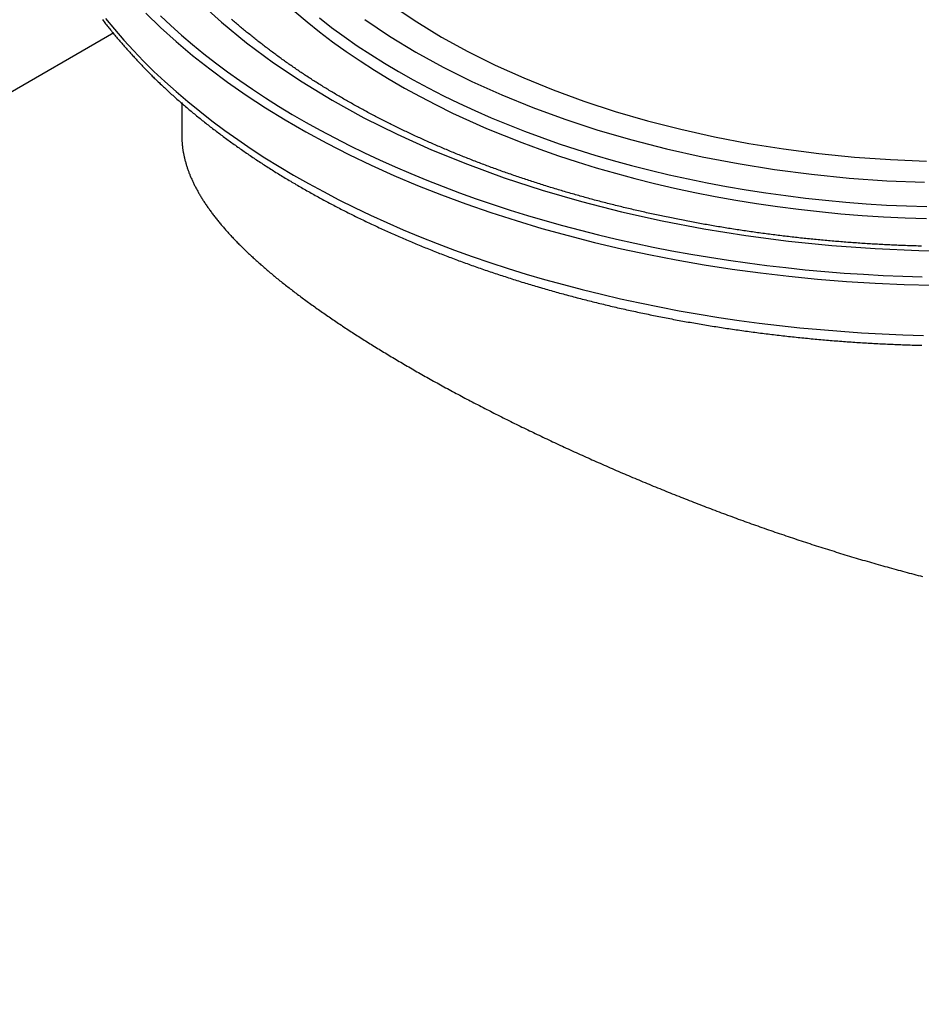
# Paper-space layout 'Layout1' of a CAD drawing. Extents: x -201 to 291, y 10 to 347.
# Tile 62 of 90: x 210 to 223, y 119 to 133. Entities that reach past the tile are written whole.
import ezdxf

# ---------------------------------------------------------------- set-up
doc = ezdxf.new("R2010")
doc.units = 0
doc.layers.add('DEFAULT', color=7, linetype='CONTINUOUS')
doc.layers.add('FTP-20T-40T', color=7, linetype='CONTINUOUS')

# ---------------------------------------------------------------- blocks, each defined once
blk = doc.blocks.new('SE6')
at = {"layer": 'FTP-20T-40T', "color": 7, "linetype": 'CONTINUOUS'}
for p, q in [((245.3532, 79.544), (231.0809, 71.3039)), ((245.9306, 78.9532), (245.9306, 78.6753))]:
    blk.add_line(p, q, dxfattribs=at)
for points in [[(246.068, 79.8158, 0), (246.267, 79.6347, 0), (246.481, 79.4595, 0), (246.709, 79.2905, 0), (246.952, 79.1282, 0), (247.208, 78.973, 0), (247.476, 78.8252, 0), (247.758, 78.6852, 0), (248.05, 78.5534, 0), (248.354, 78.43, 0), (248.667, 78.3153, 0), (248.99, 78.2097, 0), (249.322, 78.1133, 0), (249.661, 78.0264, 0), (250.008, 77.9493, 0), (250.36, 77.8821, 0), (250.718, 77.8249, 0), (251.08, 77.778, 0), (251.446, 77.7413, 0), (251.814, 77.7151, 0), (252.184, 77.6993, 0), (252.556, 77.6941, 0)], [(247.483, 79.6573, 0), (247.694, 79.5165, 0), (247.916, 79.3819, 0), (248.149, 79.2536, 0), (248.393, 79.1322, 0), (248.647, 79.0178, 0), (248.91, 78.9107, 0), (249.182, 78.8112, 0), (249.462, 78.7196, 0), (249.75, 78.636, 0), (250.045, 78.5606, 0), (250.345, 78.4937, 0), (250.651, 78.4354, 0), (250.961, 78.3858, 0), (251.275, 78.345, 0), (251.593, 78.3133, 0), (251.912, 78.2905, 0), (252.234, 78.2768, 0)], [(247.724, 79.7715, 0), (247.925, 79.6374, 0), (248.136, 79.5091, 0), (248.358, 79.387, 0), (248.591, 79.2713, 0), (248.832, 79.1624, 0), (249.083, 79.0604, 0), (249.342, 78.9656, 0), (249.609, 78.8783, 0), (249.883, 78.7987, 0), (250.164, 78.7269, 0), (250.45, 78.6632, 0), (250.741, 78.6076, 0), (251.037, 78.5604, 0), (251.336, 78.5216, 0), (251.639, 78.4913, 0), (251.943, 78.4696, 0), (252.249, 78.4566, 0)], [(245.625, 79.7127, 0), (245.751, 79.5906, 0), (245.884, 79.4707, 0), (246.023, 79.3533, 0), (246.169, 79.2384, 0), (246.32, 79.1261, 0), (246.478, 79.0166, 0), (246.641, 78.91, 0), (246.809, 78.8063, 0), (246.984, 78.7056, 0), (247.163, 78.6081, 0), (247.348, 78.5138, 0), (247.537, 78.4229, 0), (247.731, 78.3353, 0), (247.93, 78.2513, 0), (248.134, 78.1708, 0), (248.341, 78.094, 0), (248.552, 78.0209, 0), (248.768, 77.9516, 0), (248.987, 77.8862, 0), (249.209, 77.8247, 0), (249.434, 77.7671, 0), (249.663, 77.7137, 0), (249.894, 77.6643, 0), (250.127, 77.619, 0), (250.363, 77.5779, 0), (250.601, 77.541, 0), (250.841, 77.5084, 0), (251.083, 77.48, 0), (251.325, 77.456, 0), (251.57, 77.4363, 0), (251.815, 77.4209, 0), (252.06, 77.4099, 0), (252.306, 77.4033, 0)], [(246.891, 79.7256, 0), (246.994, 79.6384, 0), (247.1, 79.5527, 0), (247.211, 79.4687, 0), (247.326, 79.3865, 0), (247.444, 79.3061, 0), (247.566, 79.2276, 0), (247.692, 79.151, 0), (247.821, 79.0764, 0), (247.954, 79.0038, 0), (248.089, 78.9333, 0), (248.229, 78.8649, 0), (248.371, 78.7987, 0), (248.516, 78.7348, 0), (248.665, 78.6732, 0), (248.816, 78.6138, 0), (248.97, 78.5569, 0), (249.126, 78.5023, 0), (249.285, 78.4502, 0), (249.446, 78.4006, 0), (249.61, 78.3536, 0), (249.776, 78.3091, 0), (249.943, 78.2671, 0), (250.113, 78.2278, 0), (250.284, 78.1912, 0), (250.457, 78.1572, 0), (250.632, 78.1259, 0), (250.808, 78.0974, 0), (250.985, 78.0716, 0), (251.163, 78.0486, 0), (251.343, 78.0283, 0), (251.523, 78.0109, 0), (251.704, 77.9962, 0), (251.886, 77.9844, 0), (252.068, 77.9754, 0), (252.25, 77.9692, 0)], [(247.099, 79.6714, 0), (247.202, 79.5913, 0), (247.309, 79.5129, 0), (247.42, 79.436, 0), (247.534, 79.3608, 0), (247.651, 79.2873, 0), (247.771, 79.2156, 0), (247.895, 79.1457, 0), (248.021, 79.0776, 0), (248.151, 79.0114, 0), (248.283, 78.9472, 0), (248.418, 78.8849, 0), (248.556, 78.8247, 0), (248.697, 78.7665, 0), (248.84, 78.7104, 0), (248.986, 78.6565, 0), (249.134, 78.6047, 0), (249.284, 78.5552, 0), (249.436, 78.5079, 0), (249.591, 78.4628, 0), (249.747, 78.4201, 0), (249.905, 78.3797, 0), (250.065, 78.3416, 0), (250.227, 78.3059, 0), (250.39, 78.2727, 0), (250.554, 78.2418, 0), (250.72, 78.2134, 0), (250.887, 78.1875, 0), (251.055, 78.164, 0), (251.224, 78.143, 0), (251.394, 78.1246, 0), (251.565, 78.1087, 0), (251.737, 78.0953, 0), (251.909, 78.0844, 0), (252.081, 78.0761, 0), (252.254, 78.0704, 0)], [(245.75, 79.6882, 0), (245.838, 79.6064, 0), (245.928, 79.5257, 0), (246.021, 79.4461, 0), (246.118, 79.3677, 0), (246.217, 79.2904, 0), (246.319, 79.2143, 0), (246.423, 79.1395, 0), (246.531, 79.066, 0), (246.641, 78.9938, 0), (246.753, 78.9229, 0), (246.868, 78.8534, 0), (246.986, 78.7854, 0), (247.106, 78.7187, 0), (247.229, 78.6536, 0), (247.353, 78.5899, 0), (247.48, 78.5277, 0), (247.61, 78.4671, 0), (247.741, 78.4081, 0), (247.875, 78.3507, 0), (248.01, 78.2949, 0), (248.148, 78.2407, 0), (248.288, 78.1883, 0), (248.429, 78.1375, 0), (248.572, 78.0884, 0), (248.717, 78.0411, 0), (248.864, 77.9956, 0), (249.012, 77.9518, 0), (249.162, 77.9099, 0), (249.313, 77.8698, 0), (249.466, 77.8315, 0), (249.62, 77.795, 0), (249.776, 77.7605, 0), (249.932, 77.7278, 0), (250.09, 77.697, 0), (250.249, 77.6682, 0), (250.409, 77.6412, 0), (250.57, 77.6162, 0), (250.731, 77.5932, 0), (250.894, 77.5721, 0), (251.057, 77.553, 0), (251.221, 77.5359, 0), (251.386, 77.5207, 0), (251.551, 77.5076, 0), (251.716, 77.4964, 0), (251.882, 77.4873, 0), (252.048, 77.4801, 0), (252.214, 77.475, 0)], [(245.285, 79.6666, 0), (245.36, 79.5748, 0), (245.439, 79.4839, 0), (245.521, 79.3941, 0), (245.606, 79.3054, 0), (245.695, 79.2178, 0), (245.787, 79.1313, 0), (245.882, 79.046, 0), (245.981, 78.9619, 0), (246.083, 78.8791, 0), (246.187, 78.7977, 0), (246.295, 78.7175, 0), (246.406, 78.6388, 0), (246.52, 78.5615, 0), (246.637, 78.4856, 0), (246.757, 78.4113, 0), (246.879, 78.3385, 0), (247.005, 78.2672, 0), (247.133, 78.1976, 0), (247.263, 78.1296, 0), (247.396, 78.0633, 0), (247.532, 77.9987, 0), (247.67, 77.9358, 0), (247.81, 77.8747, 0), (247.953, 77.8154, 0), (248.098, 77.7579, 0), (248.245, 77.7022, 0), (248.394, 77.6485, 0), (248.546, 77.5966, 0), (248.699, 77.5467, 0), (248.854, 77.4988, 0), (249.01, 77.4528, 0), (249.169, 77.4088, 0), (249.329, 77.3668, 0), (249.491, 77.3269, 0), (249.654, 77.289, 0), (249.818, 77.2533, 0), (249.984, 77.2196, 0), (250.151, 77.188, 0), (250.32, 77.1586, 0), (250.489, 77.1313, 0), (250.659, 77.1061, 0), (250.831, 77.0831, 0), (251.003, 77.0623, 0), (251.176, 77.0437, 0), (251.349, 77.0273, 0), (251.523, 77.0131, 0), (251.698, 77.0011, 0), (251.873, 76.9913, 0), (252.048, 76.9838, 0), (252.224, 76.9784, 0)]]:
    blk.add_polyline3d(points, dxfattribs=at)
at = {"layer": 'FTP-20T-40T', "color": 7}
for points in [[(245.258, 79.6571, 0), (245.265, 79.6483, 0), (245.272, 79.6395, 0), (245.278, 79.6307, 0), (245.285, 79.6219, 0), (245.292, 79.6131, 0), (245.299, 79.6043, 0), (245.306, 79.5956, 0), (245.313, 79.5868, 0), (245.32, 79.5781, 0), (245.327, 79.5693, 0), (245.334, 79.5606, 0), (245.341, 79.5519, 0), (245.348, 79.5432, 0), (245.355, 79.5345, 0), (245.362, 79.5258, 0), (245.37, 79.5171, 0), (245.377, 79.5085, 0), (245.384, 79.4998, 0), (245.391, 79.4912, 0), (245.399, 79.4825, 0), (245.406, 79.4739, 0), (245.413, 79.4653, 0), (245.421, 79.4567, 0), (245.428, 79.4481, 0), (245.436, 79.4395, 0), (245.443, 79.4309, 0), (245.451, 79.4223, 0), (245.458, 79.4138, 0), (245.466, 79.4052, 0), (245.473, 79.3967, 0), (245.481, 79.3882, 0), (245.489, 79.3796, 0), (245.496, 79.3711, 0), (245.504, 79.3626, 0), (245.512, 79.3541, 0), (245.52, 79.3457, 0), (245.527, 79.3372, 0), (245.535, 79.3287, 0), (245.543, 79.3203, 0), (245.551, 79.3118, 0), (245.559, 79.3034, 0), (245.567, 79.295, 0), (245.575, 79.2866, 0), (245.583, 79.2782, 0), (245.591, 79.2698, 0), (245.599, 79.2614, 0), (245.607, 79.2531, 0), (245.615, 79.2447, 0), (245.623, 79.2364, 0), (245.632, 79.228, 0), (245.64, 79.2197, 0), (245.648, 79.2114, 0), (245.656, 79.2031, 0), (245.665, 79.1948, 0), (245.673, 79.1865, 0), (245.681, 79.1783, 0), (245.69, 79.17, 0), (245.698, 79.1617, 0), (245.706, 79.1535, 0), (245.715, 79.1453, 0), (245.723, 79.1371, 0), (245.732, 79.1289, 0), (245.741, 79.1207, 0), (245.749, 79.1125, 0), (245.758, 79.1043, 0), (245.766, 79.0962, 0), (245.775, 79.088, 0), (245.784, 79.0799, 0), (245.792, 79.0717, 0), (245.801, 79.0636, 0), (245.81, 79.0555, 0), (245.819, 79.0474, 0), (245.828, 79.0393, 0), (245.836, 79.0313, 0), (245.845, 79.0232, 0), (245.854, 79.0152, 0), (245.863, 79.0071, 0), (245.872, 78.9991, 0), (245.881, 78.9911, 0), (245.89, 78.9831, 0), (245.899, 78.9751, 0), (245.908, 78.9671, 0), (245.917, 78.9591, 0), (245.926, 78.9512, 0), (245.936, 78.9432, 0), (245.945, 78.9353, 0), (245.954, 78.9274, 0), (245.963, 78.9195, 0), (245.973, 78.9116, 0), (245.982, 78.9037, 0), (245.991, 78.8958, 0), (246, 78.888, 0), (246.01, 78.8801, 0), (246.019, 78.8723, 0), (246.029, 78.8644, 0), (246.038, 78.8566, 0), (246.048, 78.8488, 0), (246.057, 78.841, 0), (246.067, 78.8333, 0), (246.076, 78.8255, 0), (246.086, 78.8177, 0), (246.095, 78.81, 0), (246.105, 78.8023, 0), (246.115, 78.7945, 0), (246.124, 78.7868, 0), (246.134, 78.7791, 0), (246.144, 78.7715, 0), (246.154, 78.7638, 0), (246.163, 78.7561, 0), (246.173, 78.7485, 0), (246.183, 78.7409, 0), (246.193, 78.7332, 0), (246.203, 78.7256, 0), (246.213, 78.718, 0), (246.223, 78.7104, 0), (246.233, 78.7029, 0), (246.243, 78.6953, 0), (246.253, 78.6878, 0), (246.263, 78.6802, 0), (246.273, 78.6727, 0), (246.283, 78.6652, 0), (246.293, 78.6577, 0), (246.303, 78.6502, 0), (246.314, 78.6428, 0), (246.324, 78.6353, 0), (246.334, 78.6278, 0), (246.344, 78.6204, 0), (246.355, 78.613, 0), (246.365, 78.6056, 0), (246.375, 78.5982, 0), (246.386, 78.5908, 0), (246.396, 78.5834, 0), (246.406, 78.5761, 0), (246.417, 78.5687, 0), (246.427, 78.5614, 0), (246.438, 78.5541, 0), (246.448, 78.5468, 0), (246.459, 78.5395, 0), (246.469, 78.5322, 0), (246.48, 78.525, 0), (246.491, 78.5177, 0), (246.501, 78.5105, 0), (246.512, 78.5032, 0), (246.523, 78.496, 0), (246.533, 78.4888, 0), (246.544, 78.4816, 0), (246.555, 78.4745, 0), (246.566, 78.4673, 0), (246.576, 78.4602, 0), (246.587, 78.453, 0), (246.598, 78.4459, 0), (246.609, 78.4388, 0), (246.62, 78.4317, 0), (246.631, 78.4246, 0), (246.642, 78.4176, 0), (246.653, 78.4105, 0), (246.664, 78.4035, 0), (246.675, 78.3964, 0), (246.686, 78.3894, 0), (246.697, 78.3824, 0), (246.708, 78.3755, 0), (246.719, 78.3685, 0), (246.73, 78.3615, 0), (246.742, 78.3546, 0), (246.753, 78.3476, 0), (246.764, 78.3407, 0), (246.775, 78.3338, 0), (246.786, 78.3269, 0), (246.798, 78.3201, 0), (246.809, 78.3132, 0), (246.82, 78.3064, 0), (246.832, 78.2995, 0), (246.843, 78.2927, 0), (246.855, 78.2859, 0), (246.866, 78.2791, 0), (246.877, 78.2723, 0), (246.889, 78.2656, 0), (246.9, 78.2588, 0), (246.912, 78.2521, 0), (246.924, 78.2454, 0), (246.935, 78.2386, 0), (246.947, 78.2319, 0), (246.958, 78.2253, 0), (246.97, 78.2186, 0), (246.982, 78.212, 0), (246.993, 78.2053, 0), (247.005, 78.1987, 0), (247.017, 78.1921, 0), (247.029, 78.1855, 0), (247.04, 78.1789, 0), (247.052, 78.1723, 0), (247.064, 78.1658, 0), (247.076, 78.1593, 0), (247.088, 78.1527, 0), (247.1, 78.1462, 0), (247.111, 78.1397, 0), (247.123, 78.1332, 0), (247.135, 78.1268, 0), (247.147, 78.1203, 0), (247.159, 78.1139, 0), (247.171, 78.1075, 0), (247.183, 78.1011, 0), (247.195, 78.0947, 0), (247.208, 78.0883, 0), (247.22, 78.0819, 0), (247.232, 78.0756, 0), (247.244, 78.0693, 0), (247.256, 78.0629, 0), (247.268, 78.0566, 0), (247.281, 78.0503, 0), (247.293, 78.0441, 0), (247.305, 78.0378, 0), (247.317, 78.0316, 0), (247.33, 78.0253, 0), (247.342, 78.0191, 0), (247.354, 78.0129, 0), (247.367, 78.0067, 0), (247.379, 78.0006, 0), (247.392, 77.9944, 0), (247.404, 77.9883, 0), (247.416, 77.9821, 0), (247.429, 77.976, 0), (247.441, 77.9699, 0), (247.454, 77.9639, 0), (247.467, 77.9578, 0), (247.479, 77.9517, 0), (247.492, 77.9457, 0), (247.504, 77.9397, 0), (247.517, 77.9337, 0), (247.53, 77.9277, 0), (247.542, 77.9217, 0), (247.555, 77.9158, 0), (247.568, 77.9098, 0), (247.58, 77.9039, 0), (247.593, 77.898, 0), (247.606, 77.8921, 0), (247.619, 77.8862, 0), (247.631, 77.8803, 0), (247.644, 77.8745, 0), (247.657, 77.8687, 0), (247.67, 77.8628, 0), (247.683, 77.857, 0), (247.696, 77.8512, 0), (247.709, 77.8455, 0), (247.722, 77.8397, 0), (247.735, 77.834, 0), (247.748, 77.8282, 0), (247.761, 77.8225, 0), (247.774, 77.8168, 0), (247.787, 77.8112, 0), (247.8, 77.8055, 0), (247.813, 77.7998, 0), (247.826, 77.7942, 0), (247.839, 77.7886, 0), (247.852, 77.783, 0), (247.865, 77.7774, 0), (247.879, 77.7718, 0), (247.892, 77.7663, 0), (247.905, 77.7607, 0), (247.918, 77.7552, 0), (247.932, 77.7497, 0), (247.945, 77.7442, 0), (247.958, 77.7388, 0), (247.971, 77.7333, 0), (247.985, 77.7279, 0), (247.998, 77.7224, 0), (248.011, 77.717, 0), (248.025, 77.7116, 0), (248.038, 77.7062, 0), (248.052, 77.7009, 0), (248.065, 77.6955, 0), (248.079, 77.6902, 0), (248.092, 77.6849, 0), (248.106, 77.6796, 0), (248.119, 77.6743, 0), (248.133, 77.6691, 0), (248.146, 77.6638, 0), (248.16, 77.6586, 0), (248.173, 77.6534, 0), (248.187, 77.6482, 0), (248.201, 77.643, 0), (248.214, 77.6378, 0), (248.228, 77.6327, 0), (248.242, 77.6275, 0), (248.255, 77.6224, 0), (248.269, 77.6173, 0), (248.283, 77.6122, 0), (248.297, 77.6071, 0), (248.31, 77.6021, 0), (248.324, 77.5971, 0), (248.338, 77.592, 0), (248.352, 77.587, 0), (248.366, 77.582, 0), (248.379, 77.5771, 0), (248.393, 77.5721, 0), (248.407, 77.5672, 0), (248.421, 77.5623, 0), (248.435, 77.5574, 0), (248.449, 77.5525, 0), (248.463, 77.5476, 0), (248.477, 77.5428, 0), (248.491, 77.5379, 0), (248.505, 77.5331, 0), (248.519, 77.5283, 0), (248.533, 77.5235, 0), (248.547, 77.5187, 0), (248.561, 77.514, 0), (248.575, 77.5092, 0), (248.589, 77.5045, 0), (248.603, 77.4998, 0), (248.618, 77.4951, 0), (248.632, 77.4905, 0), (248.646, 77.4858, 0), (248.66, 77.4812, 0), (248.674, 77.4766, 0), (248.689, 77.472, 0), (248.703, 77.4674, 0), (248.717, 77.4628, 0), (248.731, 77.4583, 0), (248.746, 77.4537, 0), (248.76, 77.4492, 0), (248.774, 77.4447, 0), (248.789, 77.4402, 0), (248.803, 77.4358, 0), (248.817, 77.4313, 0), (248.832, 77.4269, 0), (248.846, 77.4225, 0), (248.861, 77.4181, 0), (248.875, 77.4137, 0), (248.889, 77.4093, 0), (248.904, 77.405, 0), (248.918, 77.4007, 0), (248.933, 77.3964, 0), (248.947, 77.3921, 0), (248.962, 77.3878, 0), (248.976, 77.3835, 0), (248.991, 77.3793, 0), (249.005, 77.3751, 0), (249.02, 77.3709, 0), (249.035, 77.3667, 0), (249.049, 77.3625, 0), (249.064, 77.3583, 0), (249.078, 77.3542, 0), (249.093, 77.3501, 0), (249.108, 77.346, 0), (249.122, 77.3419, 0), (249.137, 77.3378, 0), (249.152, 77.3338, 0), (249.167, 77.3298, 0), (249.181, 77.3257, 0), (249.196, 77.3218, 0), (249.211, 77.3178, 0), (249.226, 77.3138, 0), (249.24, 77.3099, 0), (249.255, 77.3059, 0), (249.27, 77.302, 0), (249.285, 77.2981, 0), (249.3, 77.2943, 0), (249.314, 77.2904, 0), (249.329, 77.2866, 0), (249.344, 77.2828, 0), (249.359, 77.279, 0), (249.374, 77.2752, 0), (249.389, 77.2714, 0), (249.404, 77.2676, 0), (249.419, 77.2639, 0), (249.434, 77.2602, 0), (249.449, 77.2565, 0), (249.464, 77.2528, 0), (249.479, 77.2492, 0), (249.494, 77.2455, 0), (249.509, 77.2419, 0), (249.524, 77.2383, 0), (249.539, 77.2347, 0), (249.554, 77.2311, 0), (249.569, 77.2276, 0), (249.584, 77.224, 0), (249.599, 77.2205, 0), (249.614, 77.217, 0), (249.629, 77.2135, 0), (249.645, 77.2101, 0), (249.66, 77.2066, 0), (249.675, 77.2032, 0), (249.69, 77.1998, 0), (249.705, 77.1964, 0), (249.72, 77.193, 0), (249.736, 77.1897, 0), (249.751, 77.1863, 0), (249.766, 77.183, 0), (249.781, 77.1797, 0), (249.797, 77.1764, 0), (249.812, 77.1732, 0), (249.827, 77.1699, 0), (249.842, 77.1667, 0), (249.858, 77.1635, 0), (249.873, 77.1603, 0), (249.888, 77.1571, 0), (249.904, 77.154, 0), (249.919, 77.1508, 0), (249.934, 77.1477, 0), (249.95, 77.1446, 0), (249.965, 77.1415, 0), (249.98, 77.1385, 0), (249.996, 77.1354, 0), (250.011, 77.1324, 0), (250.027, 77.1294, 0), (250.042, 77.1264, 0), (250.058, 77.1234, 0), (250.073, 77.1205, 0), (250.088, 77.1175, 0), (250.104, 77.1146, 0), (250.119, 77.1117, 0), (250.135, 77.1088, 0), (250.15, 77.106, 0), (250.166, 77.1031, 0), (250.181, 77.1003, 0), (250.197, 77.0975, 0), (250.212, 77.0947, 0), (250.228, 77.0919, 0), (250.244, 77.0892, 0), (250.259, 77.0865, 0), (250.275, 77.0837, 0), (250.29, 77.081, 0), (250.306, 77.0784, 0), (250.321, 77.0757, 0), (250.337, 77.0731, 0), (250.353, 77.0704, 0), (250.368, 77.0678, 0), (250.384, 77.0653, 0), (250.4, 77.0627, 0), (250.415, 77.0601, 0), (250.431, 77.0576, 0), (250.447, 77.0551, 0), (250.462, 77.0526, 0), (250.478, 77.0501, 0), (250.494, 77.0477, 0), (250.509, 77.0452, 0), (250.525, 77.0428, 0), (250.541, 77.0404, 0), (250.557, 77.038, 0), (250.572, 77.0357, 0), (250.588, 77.0333, 0), (250.604, 77.031, 0), (250.62, 77.0287, 0), (250.635, 77.0264, 0), (250.651, 77.0242, 0), (250.667, 77.0219, 0), (250.683, 77.0197, 0), (250.699, 77.0175, 0), (250.714, 77.0153, 0), (250.73, 77.0131, 0), (250.746, 77.0109, 0), (250.762, 77.0088, 0), (250.778, 77.0067, 0), (250.794, 77.0046, 0), (250.809, 77.0025, 0), (250.825, 77.0004, 0), (250.841, 76.9984, 0), (250.857, 76.9964, 0), (250.873, 76.9944, 0), (250.889, 76.9924, 0), (250.905, 76.9904, 0), (250.921, 76.9885, 0), (250.937, 76.9865, 0), (250.953, 76.9846, 0), (250.968, 76.9827, 0), (250.984, 76.9809, 0), (251, 76.979, 0), (251.016, 76.9772, 0), (251.032, 76.9754, 0), (251.048, 76.9736, 0), (251.064, 76.9718, 0), (251.08, 76.97, 0), (251.096, 76.9683, 0), (251.112, 76.9666, 0), (251.128, 76.9649, 0), (251.144, 76.9632, 0), (251.16, 76.9615, 0), (251.176, 76.9599, 0), (251.192, 76.9583, 0), (251.208, 76.9566, 0), (251.224, 76.9551, 0), (251.24, 76.9535, 0), (251.256, 76.9519, 0), (251.272, 76.9504, 0), (251.288, 76.9489, 0), (251.304, 76.9474, 0), (251.32, 76.9459, 0), (251.336, 76.9445, 0), (251.353, 76.943, 0), (251.369, 76.9416, 0), (251.385, 76.9402, 0), (251.401, 76.9388, 0), (251.417, 76.9375, 0), (251.433, 76.9361, 0), (251.449, 76.9348, 0), (251.465, 76.9335, 0), (251.481, 76.9322, 0), (251.497, 76.931, 0), (251.513, 76.9297, 0), (251.53, 76.9285, 0), (251.546, 76.9273, 0), (251.562, 76.9261, 0), (251.578, 76.9249, 0), (251.594, 76.9238, 0), (251.61, 76.9227, 0), (251.626, 76.9215, 0), (251.643, 76.9204, 0), (251.659, 76.9194, 0), (251.675, 76.9183, 0), (251.691, 76.9173, 0), (251.707, 76.9163, 0), (251.723, 76.9153, 0), (251.74, 76.9143, 0), (251.756, 76.9133, 0), (251.772, 76.9124, 0), (251.788, 76.9115, 0), (251.804, 76.9106, 0), (251.82, 76.9097, 0), (251.837, 76.9088, 0), (251.853, 76.908, 0), (251.869, 76.9072, 0), (251.885, 76.9064, 0), (251.901, 76.9056, 0), (251.918, 76.9048, 0), (251.934, 76.9041, 0), (251.95, 76.9033, 0), (251.966, 76.9026, 0), (251.982, 76.9019, 0), (251.999, 76.9013, 0), (252.015, 76.9006, 0), (252.031, 76.9, 0), (252.047, 76.8994, 0), (252.064, 76.8988, 0), (252.08, 76.8982, 0), (252.096, 76.8977, 0), (252.112, 76.8971, 0), (252.128, 76.8966, 0), (252.145, 76.8961, 0), (252.161, 76.8956, 0), (252.177, 76.8952, 0), (252.193, 76.8947, 0), (252.21, 76.8943, 0)], [(252.207, 77.7355, 0), (252.193, 77.7359, 0), (252.178, 77.7363, 0), (252.163, 77.7367, 0), (252.148, 77.7372, 0), (252.133, 77.7377, 0), (252.118, 77.7382, 0), (252.103, 77.7387, 0), (252.088, 77.7392, 0), (252.073, 77.7398, 0), (252.058, 77.7404, 0), (252.043, 77.7409, 0), (252.028, 77.7416, 0), (252.013, 77.7422, 0), (251.998, 77.7428, 0), (251.983, 77.7435, 0), (251.968, 77.7441, 0), (251.953, 77.7448, 0), (251.939, 77.7455, 0), (251.924, 77.7463, 0), (251.909, 77.747, 0), (251.894, 77.7478, 0), (251.879, 77.7485, 0), (251.864, 77.7493, 0), (251.849, 77.7501, 0), (251.834, 77.751, 0), (251.819, 77.7518, 0), (251.804, 77.7527, 0), (251.789, 77.7536, 0), (251.775, 77.7545, 0), (251.76, 77.7554, 0), (251.745, 77.7563, 0), (251.73, 77.7573, 0), (251.715, 77.7582, 0), (251.7, 77.7592, 0), (251.685, 77.7602, 0), (251.67, 77.7612, 0), (251.656, 77.7623, 0), (251.641, 77.7633, 0), (251.626, 77.7644, 0), (251.611, 77.7655, 0), (251.596, 77.7666, 0), (251.581, 77.7677, 0), (251.566, 77.7688, 0), (251.552, 77.77, 0), (251.537, 77.7712, 0), (251.522, 77.7724, 0), (251.507, 77.7736, 0), (251.492, 77.7748, 0), (251.477, 77.776, 0), (251.463, 77.7773, 0), (251.448, 77.7786, 0), (251.433, 77.7799, 0), (251.418, 77.7812, 0), (251.403, 77.7825, 0), (251.389, 77.7839, 0), (251.374, 77.7852, 0), (251.359, 77.7866, 0), (251.344, 77.788, 0), (251.33, 77.7894, 0), (251.315, 77.7909, 0), (251.3, 77.7923, 0), (251.285, 77.7938, 0), (251.271, 77.7952, 0), (251.256, 77.7967, 0), (251.241, 77.7983, 0), (251.226, 77.7998, 0), (251.212, 77.8014, 0), (251.197, 77.8029, 0), (251.182, 77.8045, 0), (251.167, 77.8061, 0), (251.153, 77.8077, 0), (251.138, 77.8094, 0), (251.123, 77.811, 0), (251.109, 77.8127, 0), (251.094, 77.8144, 0), (251.079, 77.8161, 0), (251.065, 77.8178, 0), (251.05, 77.8195, 0), (251.035, 77.8213, 0), (251.021, 77.8231, 0), (251.006, 77.8249, 0), (250.991, 77.8267, 0), (250.977, 77.8285, 0), (250.962, 77.8303, 0), (250.948, 77.8322, 0), (250.933, 77.8341, 0), (250.918, 77.836, 0), (250.904, 77.8379, 0), (250.889, 77.8398, 0), (250.875, 77.8417, 0), (250.86, 77.8437, 0), (250.845, 77.8457, 0), (250.831, 77.8477, 0), (250.816, 77.8497, 0), (250.802, 77.8517, 0), (250.787, 77.8537, 0), (250.773, 77.8558, 0), (250.758, 77.8579, 0), (250.744, 77.86, 0), (250.729, 77.8621, 0), (250.715, 77.8642, 0), (250.7, 77.8664, 0), (250.686, 77.8685, 0), (250.671, 77.8707, 0), (250.657, 77.8729, 0), (250.642, 77.8751, 0), (250.628, 77.8773, 0), (250.613, 77.8796, 0), (250.599, 77.8818, 0), (250.584, 77.8841, 0), (250.57, 77.8864, 0), (250.556, 77.8887, 0), (250.541, 77.8911, 0), (250.527, 77.8934, 0), (250.512, 77.8958, 0), (250.498, 77.8981, 0), (250.484, 77.9005, 0), (250.469, 77.903, 0), (250.455, 77.9054, 0), (250.441, 77.9078, 0), (250.426, 77.9103, 0), (250.412, 77.9128, 0), (250.398, 77.9153, 0), (250.383, 77.9178, 0), (250.369, 77.9203, 0), (250.355, 77.9229, 0), (250.34, 77.9254, 0), (250.326, 77.928, 0), (250.312, 77.9306, 0), (250.298, 77.9332, 0), (250.283, 77.9358, 0), (250.269, 77.9385, 0), (250.255, 77.9411, 0), (250.241, 77.9438, 0), (250.226, 77.9465, 0), (250.212, 77.9492, 0), (250.198, 77.9519, 0), (250.184, 77.9547, 0), (250.17, 77.9574, 0), (250.155, 77.9602, 0), (250.141, 77.963, 0), (250.127, 77.9658, 0), (250.113, 77.9687, 0), (250.099, 77.9715, 0), (250.085, 77.9744, 0), (250.071, 77.9772, 0), (250.057, 77.9801, 0), (250.042, 77.983, 0), (250.028, 77.9859, 0), (250.014, 77.9889, 0), (250, 77.9918, 0), (249.986, 77.9948, 0), (249.972, 77.9978, 0), (249.958, 78.0008, 0), (249.944, 78.0038, 0), (249.93, 78.0069, 0), (249.916, 78.0099, 0), (249.902, 78.013, 0), (249.888, 78.0161, 0), (249.874, 78.0192, 0), (249.86, 78.0223, 0), (249.846, 78.0254, 0), (249.833, 78.0286, 0), (249.819, 78.0317, 0), (249.805, 78.0349, 0), (249.791, 78.0381, 0), (249.777, 78.0413, 0), (249.763, 78.0446, 0), (249.749, 78.0478, 0), (249.735, 78.0511, 0), (249.722, 78.0544, 0), (249.708, 78.0577, 0), (249.694, 78.061, 0), (249.68, 78.0643, 0), (249.666, 78.0676, 0), (249.653, 78.071, 0), (249.639, 78.0744, 0), (249.625, 78.0778, 0), (249.611, 78.0812, 0), (249.598, 78.0846, 0), (249.584, 78.088, 0), (249.57, 78.0915, 0), (249.557, 78.0949, 0), (249.543, 78.0984, 0), (249.529, 78.1019, 0), (249.516, 78.1055, 0), (249.502, 78.109, 0), (249.488, 78.1125, 0), (249.475, 78.1161, 0), (249.461, 78.1197, 0), (249.448, 78.1233, 0), (249.434, 78.1269, 0), (249.42, 78.1305, 0), (249.407, 78.1342, 0), (249.393, 78.1378, 0), (249.38, 78.1415, 0), (249.366, 78.1452, 0), (249.353, 78.1489, 0), (249.339, 78.1526, 0), (249.326, 78.1563, 0), (249.312, 78.1601, 0), (249.299, 78.1639, 0), (249.286, 78.1676, 0), (249.272, 78.1714, 0), (249.259, 78.1753, 0), (249.245, 78.1791, 0), (249.232, 78.1829, 0), (249.219, 78.1868, 0), (249.205, 78.1907, 0), (249.192, 78.1946, 0), (249.179, 78.1985, 0), (249.165, 78.2024, 0), (249.152, 78.2063, 0), (249.139, 78.2103, 0), (249.126, 78.2142, 0), (249.112, 78.2182, 0), (249.099, 78.2222, 0), (249.086, 78.2262, 0), (249.073, 78.2303, 0), (249.06, 78.2343, 0), (249.046, 78.2384, 0), (249.033, 78.2424, 0), (249.02, 78.2465, 0), (249.007, 78.2506, 0), (248.994, 78.2548, 0), (248.981, 78.2589, 0), (248.968, 78.263, 0), (248.955, 78.2672, 0), (248.941, 78.2714, 0), (248.928, 78.2756, 0), (248.915, 78.2798, 0), (248.902, 78.284, 0), (248.889, 78.2883, 0), (248.876, 78.2925, 0), (248.863, 78.2968, 0), (248.851, 78.3011, 0), (248.838, 78.3054, 0), (248.825, 78.3097, 0), (248.812, 78.314, 0), (248.799, 78.3184, 0), (248.786, 78.3227, 0), (248.773, 78.3271, 0), (248.76, 78.3315, 0), (248.748, 78.3359, 0), (248.735, 78.3403, 0), (248.722, 78.3447, 0), (248.709, 78.3492, 0), (248.696, 78.3537, 0), (248.684, 78.3581, 0), (248.671, 78.3626, 0), (248.658, 78.3671, 0), (248.645, 78.3717, 0), (248.633, 78.3762, 0), (248.62, 78.3807, 0), (248.608, 78.3853, 0), (248.595, 78.3899, 0), (248.582, 78.3945, 0), (248.57, 78.3991, 0), (248.557, 78.4037, 0), (248.545, 78.4084, 0), (248.532, 78.413, 0), (248.519, 78.4177, 0), (248.507, 78.4224, 0), (248.494, 78.427, 0), (248.482, 78.4318, 0), (248.469, 78.4365, 0), (248.457, 78.4412, 0), (248.445, 78.446, 0), (248.432, 78.4507, 0), (248.42, 78.4555, 0), (248.407, 78.4603, 0), (248.395, 78.4651, 0), (248.383, 78.4699, 0), (248.37, 78.4748, 0), (248.358, 78.4796, 0), (248.346, 78.4845, 0), (248.334, 78.4894, 0), (248.321, 78.4943, 0), (248.309, 78.4992, 0), (248.297, 78.5041, 0), (248.285, 78.509, 0), (248.272, 78.514, 0), (248.26, 78.519, 0), (248.248, 78.5239, 0), (248.236, 78.5289, 0), (248.224, 78.5339, 0), (248.212, 78.539, 0), (248.2, 78.544, 0), (248.188, 78.549, 0), (248.176, 78.5541, 0), (248.164, 78.5592, 0), (248.152, 78.5643, 0), (248.14, 78.5694, 0), (248.128, 78.5745, 0), (248.116, 78.5796, 0), (248.104, 78.5848, 0), (248.092, 78.5899, 0), (248.08, 78.5951, 0), (248.068, 78.6003, 0), (248.056, 78.6055, 0), (248.044, 78.6107, 0), (248.033, 78.6159, 0), (248.021, 78.6211, 0), (248.009, 78.6264, 0), (247.997, 78.6317, 0), (247.985, 78.6369, 0), (247.974, 78.6422, 0), (247.962, 78.6475, 0), (247.95, 78.6529, 0), (247.939, 78.6582, 0), (247.927, 78.6635, 0), (247.915, 78.6689, 0), (247.904, 78.6743, 0), (247.892, 78.6797, 0), (247.881, 78.6851, 0), (247.869, 78.6905, 0), (247.857, 78.6959, 0), (247.846, 78.7013, 0), (247.834, 78.7068, 0), (247.823, 78.7122, 0), (247.812, 78.7177, 0), (247.8, 78.7232, 0), (247.789, 78.7287, 0), (247.777, 78.7342, 0), (247.766, 78.7398, 0), (247.755, 78.7453, 0), (247.743, 78.7509, 0), (247.732, 78.7564, 0), (247.721, 78.762, 0), (247.709, 78.7676, 0), (247.698, 78.7732, 0), (247.687, 78.7788, 0), (247.676, 78.7845, 0), (247.664, 78.7901, 0), (247.653, 78.7958, 0), (247.642, 78.8014, 0), (247.631, 78.8071, 0), (247.62, 78.8128, 0), (247.609, 78.8185, 0), (247.598, 78.8242, 0), (247.587, 78.83, 0), (247.576, 78.8357, 0), (247.565, 78.8415, 0), (247.554, 78.8472, 0), (247.543, 78.853, 0), (247.532, 78.8588, 0), (247.521, 78.8646, 0), (247.51, 78.8704, 0), (247.499, 78.8763, 0), (247.488, 78.8821, 0), (247.477, 78.888, 0), (247.467, 78.8938, 0), (247.456, 78.8997, 0), (247.445, 78.9056, 0), (247.434, 78.9115, 0), (247.424, 78.9174, 0), (247.413, 78.9234, 0), (247.402, 78.9293, 0), (247.391, 78.9353, 0), (247.381, 78.9412, 0), (247.37, 78.9472, 0), (247.36, 78.9532, 0), (247.349, 78.9592, 0), (247.338, 78.9652, 0), (247.328, 78.9712, 0), (247.317, 78.9773, 0), (247.307, 78.9833, 0), (247.296, 78.9894, 0), (247.286, 78.9955, 0), (247.276, 79.0016, 0), (247.265, 79.0077, 0), (247.255, 79.0138, 0), (247.244, 79.0199, 0), (247.234, 79.026, 0), (247.224, 79.0322, 0), (247.213, 79.0383, 0), (247.203, 79.0445, 0), (247.193, 79.0507, 0), (247.182, 79.0569, 0), (247.172, 79.0631, 0), (247.162, 79.0693, 0), (247.152, 79.0755, 0), (247.142, 79.0818, 0), (247.132, 79.088, 0), (247.121, 79.0943, 0), (247.111, 79.1006, 0), (247.101, 79.1069, 0), (247.091, 79.1132, 0), (247.081, 79.1195, 0), (247.071, 79.1258, 0), (247.061, 79.1321, 0), (247.051, 79.1384, 0), (247.041, 79.1448, 0), (247.031, 79.1512, 0), (247.022, 79.1575, 0), (247.012, 79.1639, 0), (247.002, 79.1703, 0), (246.992, 79.1767, 0), (246.982, 79.1831, 0), (246.973, 79.1895, 0), (246.963, 79.196, 0), (246.953, 79.2024, 0), (246.944, 79.2089, 0), (246.934, 79.2153, 0), (246.924, 79.2218, 0), (246.915, 79.2283, 0), (246.905, 79.2348, 0), (246.896, 79.2413, 0), (246.886, 79.2478, 0), (246.877, 79.2543, 0), (246.867, 79.2608, 0), (246.858, 79.2673, 0), (246.848, 79.2739, 0), (246.839, 79.2804, 0), (246.83, 79.287, 0), (246.82, 79.2936, 0), (246.811, 79.3001, 0), (246.802, 79.3067, 0), (246.793, 79.3133, 0), (246.784, 79.32, 0), (246.774, 79.3266, 0), (246.765, 79.3332, 0), (246.756, 79.3399, 0), (246.747, 79.3465, 0), (246.738, 79.3532, 0), (246.729, 79.3598, 0), (246.72, 79.3665, 0), (246.711, 79.3732, 0), (246.702, 79.3799, 0), (246.693, 79.3867, 0), (246.684, 79.3934, 0), (246.675, 79.4002, 0), (246.666, 79.4069, 0), (246.657, 79.4137, 0), (246.648, 79.4205, 0), (246.639, 79.4273, 0), (246.63, 79.4341, 0), (246.621, 79.4409, 0), (246.612, 79.4477, 0), (246.604, 79.4546, 0), (246.595, 79.4614, 0), (246.586, 79.4683, 0), (246.577, 79.4752, 0), (246.568, 79.4821, 0), (246.559, 79.489, 0), (246.551, 79.496, 0), (246.542, 79.5029, 0), (246.533, 79.5099, 0), (246.524, 79.5169, 0), (246.516, 79.5238, 0), (246.507, 79.5308, 0), (246.498, 79.5379, 0), (246.489, 79.5449, 0), (246.481, 79.5519, 0), (246.472, 79.559, 0), (246.463, 79.5661, 0), (246.455, 79.5731, 0), (246.446, 79.5802, 0), (246.437, 79.5873, 0), (246.429, 79.5944, 0), (246.42, 79.6015, 0), (246.412, 79.6086, 0), (246.403, 79.6157, 0), (246.395, 79.6228, 0), (246.387, 79.6299, 0), (246.378, 79.6371, 0), (246.37, 79.6442, 0), (246.362, 79.6513, 0), (246.354, 79.6584, 0)], [(245.931, 78.676, 0), (245.931, 78.6695, 0), (245.931, 78.6629, 0), (245.931, 78.6564, 0), (245.931, 78.6499, 0), (245.931, 78.6433, 0), (245.932, 78.6368, 0), (245.932, 78.6302, 0), (245.932, 78.6237, 0), (245.933, 78.6171, 0), (245.933, 78.6106, 0), (245.934, 78.604, 0), (245.934, 78.5975, 0), (245.935, 78.5909, 0), (245.936, 78.5843, 0), (245.937, 78.5777, 0), (245.937, 78.5712, 0), (245.938, 78.5646, 0), (245.939, 78.558, 0), (245.94, 78.5514, 0), (245.941, 78.5448, 0), (245.942, 78.5382, 0), (245.944, 78.5316, 0), (245.945, 78.525, 0), (245.946, 78.5184, 0), (245.947, 78.5118, 0), (245.949, 78.5051, 0), (245.95, 78.4985, 0), (245.952, 78.4919, 0), (245.953, 78.4852, 0), (245.955, 78.4786, 0), (245.956, 78.472, 0), (245.958, 78.4653, 0), (245.96, 78.4587, 0), (245.962, 78.452, 0), (245.964, 78.4453, 0), (245.965, 78.4387, 0), (245.967, 78.432, 0), (245.969, 78.4253, 0), (245.971, 78.4186, 0), (245.974, 78.412, 0), (245.976, 78.4053, 0), (245.978, 78.3986, 0), (245.98, 78.3919, 0), (245.983, 78.3852, 0), (245.985, 78.3785, 0), (245.987, 78.3718, 0), (245.99, 78.365, 0), (245.992, 78.3583, 0), (245.995, 78.3516, 0), (245.998, 78.3449, 0), (246, 78.3381, 0), (246.003, 78.3314, 0), (246.006, 78.3246, 0), (246.009, 78.3179, 0), (246.012, 78.3111, 0), (246.015, 78.3044, 0), (246.018, 78.2976, 0), (246.021, 78.2908, 0), (246.024, 78.2841, 0), (246.027, 78.2773, 0), (246.03, 78.2705, 0), (246.034, 78.2637, 0), (246.037, 78.2569, 0), (246.04, 78.2501, 0), (246.044, 78.2433, 0), (246.047, 78.2365, 0), (246.051, 78.2297, 0), (246.055, 78.2229, 0), (246.058, 78.216, 0), (246.062, 78.2092, 0), (246.066, 78.2024, 0), (246.07, 78.1955, 0), (246.073, 78.1887, 0), (246.077, 78.1818, 0), (246.081, 78.175, 0), (246.085, 78.1681, 0), (246.089, 78.1613, 0), (246.094, 78.1544, 0), (246.098, 78.1475, 0), (246.102, 78.1406, 0), (246.106, 78.1337, 0), (246.111, 78.1268, 0), (246.115, 78.1199, 0), (246.119, 78.113, 0), (246.124, 78.1061, 0), (246.129, 78.0992, 0), (246.133, 78.0923, 0), (246.138, 78.0854, 0), (246.143, 78.0784, 0), (246.147, 78.0715, 0), (246.152, 78.0646, 0), (246.157, 78.0576, 0), (246.162, 78.0507, 0), (246.167, 78.0437, 0), (246.172, 78.0367, 0), (246.177, 78.0298, 0), (246.182, 78.0228, 0), (246.187, 78.0158, 0), (246.193, 78.0088, 0), (246.198, 78.0018, 0), (246.203, 77.9948, 0), (246.209, 77.9878, 0), (246.214, 77.9808, 0), (246.22, 77.9738, 0), (246.225, 77.9668, 0), (246.231, 77.9598, 0), (246.236, 77.9527, 0), (246.242, 77.9457, 0), (246.248, 77.9386, 0), (246.254, 77.9316, 0), (246.26, 77.9245, 0), (246.266, 77.9175, 0), (246.272, 77.9104, 0), (246.278, 77.9033, 0), (246.284, 77.8962, 0), (246.29, 77.8892, 0), (246.296, 77.8821, 0), (246.302, 77.875, 0), (246.308, 77.8679, 0), (246.315, 77.8607, 0), (246.321, 77.8536, 0), (246.328, 77.8465, 0), (246.334, 77.8394, 0), (246.341, 77.8322, 0), (246.347, 77.8251, 0), (246.354, 77.8179, 0), (246.361, 77.8108, 0), (246.367, 77.8036, 0), (246.374, 77.7965, 0), (246.381, 77.7893, 0), (246.388, 77.7821, 0), (246.395, 77.7749, 0), (246.402, 77.7677, 0), (246.409, 77.7605, 0), (246.416, 77.7533, 0), (246.423, 77.7461, 0), (246.431, 77.7389, 0), (246.438, 77.7317, 0), (246.445, 77.7244, 0), (246.453, 77.7172, 0), (246.46, 77.7099, 0), (246.468, 77.7026, 0), (246.475, 77.6954, 0), (246.483, 77.6881, 0), (246.49, 77.6808, 0), (246.498, 77.6735, 0), (246.506, 77.6661, 0), (246.514, 77.6588, 0), (246.522, 77.6515, 0), (246.53, 77.6441, 0), (246.538, 77.6368, 0), (246.546, 77.6294, 0), (246.554, 77.622, 0), (246.562, 77.6146, 0), (246.57, 77.6073, 0), (246.578, 77.5999, 0), (246.587, 77.5924, 0), (246.595, 77.585, 0), (246.603, 77.5776, 0), (246.612, 77.5702, 0), (246.621, 77.5627, 0), (246.629, 77.5553, 0), (246.638, 77.5478, 0), (246.646, 77.5403, 0), (246.655, 77.5329, 0), (246.664, 77.5254, 0), (246.673, 77.5179, 0), (246.682, 77.5104, 0), (246.691, 77.5029, 0), (246.7, 77.4954, 0), (246.709, 77.4878, 0), (246.718, 77.4803, 0), (246.727, 77.4728, 0), (246.736, 77.4652, 0), (246.746, 77.4577, 0), (246.755, 77.4501, 0), (246.764, 77.4425, 0), (246.774, 77.4349, 0), (246.783, 77.4274, 0), (246.793, 77.4198, 0), (246.802, 77.4122, 0), (246.812, 77.4046, 0), (246.822, 77.3969, 0), (246.831, 77.3893, 0), (246.841, 77.3817, 0), (246.851, 77.3741, 0), (246.861, 77.3664, 0), (246.871, 77.3588, 0), (246.881, 77.3511, 0), (246.891, 77.3434, 0), (246.901, 77.3358, 0), (246.911, 77.3281, 0), (246.921, 77.3204, 0), (246.932, 77.3127, 0), (246.942, 77.305, 0), (246.952, 77.2973, 0), (246.963, 77.2896, 0), (246.973, 77.2819, 0), (246.984, 77.2742, 0), (246.994, 77.2665, 0), (247.005, 77.2587, 0), (247.015, 77.251, 0), (247.026, 77.2433, 0), (247.037, 77.2355, 0), (247.048, 77.2278, 0), (247.059, 77.22, 0), (247.069, 77.2122, 0), (247.08, 77.2045, 0), (247.091, 77.1967, 0), (247.102, 77.189, 0), (247.113, 77.1812, 0), (247.125, 77.1734, 0), (247.136, 77.1657, 0), (247.147, 77.1579, 0), (247.158, 77.1501, 0), (247.169, 77.1423, 0), (247.181, 77.1346, 0), (247.192, 77.1268, 0), (247.203, 77.119, 0), (247.215, 77.1112, 0), (247.226, 77.1034, 0), (247.238, 77.0956, 0), (247.25, 77.0878, 0), (247.261, 77.08, 0), (247.273, 77.0722, 0), (247.285, 77.0644, 0), (247.296, 77.0566, 0), (247.308, 77.0488, 0), (247.32, 77.041, 0), (247.332, 77.0332, 0), (247.344, 77.0254, 0), (247.356, 77.0176, 0), (247.368, 77.0098, 0), (247.38, 77.0019, 0), (247.392, 76.9941, 0), (247.404, 76.9863, 0), (247.416, 76.9784, 0), (247.429, 76.9706, 0), (247.441, 76.9628, 0), (247.453, 76.9549, 0), (247.466, 76.9471, 0), (247.478, 76.9392, 0), (247.49, 76.9314, 0), (247.503, 76.9235, 0), (247.516, 76.9157, 0), (247.528, 76.9078, 0), (247.541, 76.9, 0), (247.553, 76.8921, 0), (247.566, 76.8842, 0), (247.579, 76.8764, 0), (247.592, 76.8685, 0), (247.605, 76.8606, 0), (247.618, 76.8527, 0), (247.63, 76.8449, 0), (247.643, 76.837, 0), (247.657, 76.8291, 0), (247.67, 76.8212, 0), (247.683, 76.8133, 0), (247.696, 76.8054, 0), (247.709, 76.7975, 0), (247.722, 76.7896, 0), (247.736, 76.7817, 0), (247.749, 76.7738, 0), (247.762, 76.7659, 0), (247.776, 76.7579, 0), (247.789, 76.75, 0), (247.803, 76.7421, 0), (247.816, 76.7342, 0), (247.83, 76.7263, 0), (247.844, 76.7183, 0), (247.857, 76.7104, 0), (247.871, 76.7024, 0), (247.885, 76.6945, 0), (247.899, 76.6865, 0), (247.912, 76.6786, 0), (247.926, 76.6706, 0), (247.94, 76.6627, 0), (247.954, 76.6547, 0), (247.968, 76.6467, 0), (247.983, 76.6387, 0), (247.997, 76.6308, 0), (248.011, 76.6228, 0), (248.025, 76.6148, 0), (248.039, 76.6068, 0), (248.054, 76.5988, 0), (248.068, 76.5908, 0), (248.083, 76.5828, 0), (248.097, 76.5748, 0), (248.112, 76.5668, 0), (248.126, 76.5588, 0), (248.141, 76.5508, 0), (248.155, 76.5428, 0), (248.17, 76.5348, 0), (248.185, 76.5268, 0), (248.199, 76.5188, 0), (248.214, 76.5108, 0), (248.229, 76.5028, 0), (248.244, 76.4948, 0), (248.259, 76.4868, 0), (248.274, 76.4788, 0), (248.289, 76.4708, 0), (248.304, 76.4628, 0), (248.319, 76.4548, 0), (248.334, 76.4468, 0), (248.349, 76.4388, 0), (248.364, 76.4308, 0), (248.379, 76.4228, 0), (248.395, 76.4148, 0), (248.41, 76.4069, 0), (248.425, 76.3989, 0), (248.44, 76.3909, 0), (248.456, 76.3829, 0), (248.471, 76.3749, 0), (248.487, 76.367, 0), (248.502, 76.359, 0), (248.518, 76.351, 0), (248.533, 76.3431, 0), (248.549, 76.3351, 0), (248.564, 76.3272, 0), (248.58, 76.3192, 0), (248.596, 76.3113, 0), (248.611, 76.3034, 0), (248.627, 76.2955, 0), (248.643, 76.2875, 0), (248.658, 76.2796, 0), (248.674, 76.2717, 0), (248.69, 76.2638, 0), (248.706, 76.2559, 0), (248.722, 76.248, 0), (248.738, 76.2402, 0), (248.754, 76.2323, 0), (248.769, 76.2244, 0), (248.785, 76.2166, 0), (248.801, 76.2087, 0), (248.817, 76.2009, 0), (248.833, 76.193, 0), (248.85, 76.1852, 0), (248.866, 76.1774, 0), (248.882, 76.1696, 0), (248.898, 76.1618, 0), (248.914, 76.154, 0), (248.93, 76.1462, 0), (248.946, 76.1385, 0), (248.963, 76.1307, 0), (248.979, 76.1229, 0), (248.995, 76.1152, 0), (249.012, 76.1074, 0), (249.028, 76.0997, 0), (249.044, 76.0919, 0), (249.061, 76.0842, 0), (249.077, 76.0765, 0), (249.094, 76.0688, 0), (249.11, 76.061, 0), (249.127, 76.0533, 0), (249.143, 76.0457, 0), (249.16, 76.038, 0), (249.176, 76.0303, 0), (249.193, 76.0226, 0), (249.21, 76.0149, 0), (249.226, 76.0073, 0), (249.243, 75.9996, 0), (249.26, 75.992, 0), (249.276, 75.9844, 0), (249.293, 75.9767, 0), (249.31, 75.9691, 0), (249.327, 75.9615, 0), (249.344, 75.9539, 0), (249.361, 75.9463, 0), (249.378, 75.9387, 0), (249.395, 75.9311, 0), (249.411, 75.9235, 0), (249.428, 75.916, 0), (249.445, 75.9084, 0), (249.463, 75.9009, 0), (249.48, 75.8933, 0), (249.497, 75.8858, 0), (249.514, 75.8783, 0), (249.531, 75.8708, 0), (249.548, 75.8633, 0), (249.565, 75.8558, 0), (249.583, 75.8483, 0), (249.6, 75.8408, 0), (249.617, 75.8333, 0), (249.634, 75.8259, 0), (249.652, 75.8184, 0), (249.669, 75.811, 0), (249.686, 75.8035, 0), (249.704, 75.7961, 0), (249.721, 75.7887, 0), (249.739, 75.7813, 0), (249.756, 75.7739, 0), (249.774, 75.7665, 0), (249.791, 75.7591, 0), (249.809, 75.7517, 0), (249.826, 75.7444, 0), (249.844, 75.737, 0), (249.862, 75.7297, 0), (249.879, 75.7224, 0), (249.897, 75.715, 0), (249.915, 75.7077, 0), (249.932, 75.7004, 0), (249.95, 75.6931, 0), (249.968, 75.6859, 0), (249.986, 75.6786, 0), (250.004, 75.6713, 0), (250.022, 75.6641, 0), (250.039, 75.6568, 0), (250.057, 75.6496, 0), (250.075, 75.6424, 0), (250.093, 75.6352, 0), (250.111, 75.628, 0), (250.129, 75.6209, 0), (250.147, 75.6137, 0), (250.165, 75.6066, 0), (250.183, 75.5995, 0), (250.201, 75.5924, 0), (250.219, 75.5853, 0), (250.237, 75.5783, 0), (250.255, 75.5712, 0), (250.273, 75.5642, 0), (250.291, 75.5572, 0), (250.309, 75.5502, 0), (250.327, 75.5432, 0), (250.345, 75.5363, 0), (250.363, 75.5293, 0), (250.381, 75.5224, 0), (250.399, 75.5155, 0), (250.417, 75.5086, 0), (250.435, 75.5018, 0), (250.453, 75.4949, 0), (250.472, 75.4881, 0), (250.49, 75.4813, 0), (250.508, 75.4745, 0), (250.526, 75.4677, 0), (250.544, 75.4609, 0), (250.562, 75.4542, 0), (250.581, 75.4475, 0), (250.599, 75.4408, 0), (250.617, 75.4341, 0), (250.635, 75.4274, 0), (250.653, 75.4207, 0), (250.672, 75.4141, 0), (250.69, 75.4075, 0), (250.708, 75.4009, 0), (250.726, 75.3943, 0), (250.745, 75.3878, 0), (250.763, 75.3812, 0), (250.781, 75.3747, 0), (250.799, 75.3682, 0), (250.818, 75.3617, 0), (250.836, 75.3552, 0), (250.854, 75.3488, 0), (250.873, 75.3423, 0), (250.891, 75.3359, 0), (250.909, 75.3295, 0), (250.928, 75.3232, 0), (250.946, 75.3168, 0), (250.964, 75.3105, 0), (250.983, 75.3041, 0), (251.001, 75.2978, 0), (251.02, 75.2916, 0), (251.038, 75.2853, 0), (251.056, 75.2791, 0), (251.075, 75.2728, 0), (251.093, 75.2666, 0), (251.112, 75.2604, 0), (251.13, 75.2543, 0), (251.149, 75.2481, 0), (251.167, 75.242, 0), (251.186, 75.2359, 0), (251.204, 75.2298, 0), (251.223, 75.2237, 0), (251.241, 75.2177, 0), (251.26, 75.2117, 0), (251.278, 75.2056, 0), (251.297, 75.1997, 0), (251.315, 75.1937, 0), (251.334, 75.1877, 0), (251.353, 75.1818, 0), (251.371, 75.1759, 0), (251.39, 75.17, 0), (251.409, 75.1641, 0), (251.427, 75.1583, 0), (251.446, 75.1524, 0), (251.465, 75.1466, 0), (251.483, 75.1408, 0), (251.502, 75.1351, 0), (251.521, 75.1293, 0), (251.539, 75.1236, 0), (251.558, 75.1179, 0), (251.577, 75.1122, 0), (251.596, 75.1065, 0), (251.614, 75.1009, 0), (251.633, 75.0953, 0), (251.652, 75.0897, 0), (251.671, 75.0841, 0), (251.689, 75.0786, 0), (251.708, 75.073, 0), (251.727, 75.0675, 0), (251.746, 75.0621, 0), (251.765, 75.0566, 0), (251.783, 75.0512, 0), (251.802, 75.0458, 0), (251.821, 75.0404, 0), (251.84, 75.035, 0), (251.859, 75.0297, 0), (251.878, 75.0244, 0), (251.896, 75.0191, 0), (251.915, 75.0138, 0), (251.934, 75.0086, 0), (251.953, 75.0033, 0), (251.972, 74.9982, 0), (251.991, 74.993, 0), (252.01, 74.9879, 0), (252.028, 74.9827, 0), (252.047, 74.9777, 0), (252.066, 74.9726, 0), (252.085, 74.9676, 0), (252.104, 74.9626, 0), (252.123, 74.9576, 0), (252.142, 74.9526, 0), (252.16, 74.9477, 0), (252.179, 74.9428, 0), (252.198, 74.9379, 0), (252.217, 74.9331, 0)]]:
    blk.add_polyline3d(points, dxfattribs=at)

psp = doc.layouts.get("Layout1")

# ---------------------------------------------------------------- block references
at = {"layer": 'DEFAULT', "xscale": 1.681103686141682, "yscale": 1.681103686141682, "zscale": 1.681103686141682}
psp.add_blockref('SE6', (-201.396, -1.103), dxfattribs=at)

doc.saveas('drawing.dxf')
